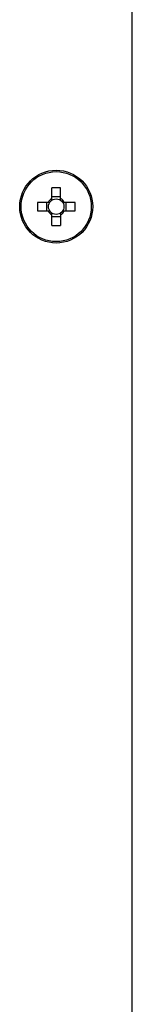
# Model space of a CAD drawing. Header units: millimetres. Extents: x 196 to 794, y 103 to 1299.
# Tile 8 of 9: x 770 to 789, y 812 to 974. Entities that reach past the tile are written whole.
import ezdxf

# ---------------------------------------------------------------- set-up
doc = ezdxf.new("R2010")
doc.units = ezdxf.units.MM
doc.header["$LTSCALE"] = 90.945372
doc.layers.get('0').update_dxf_attribs({"linetype": 'CONTINUOUS'})

msp = doc.modelspace()

# ---------------------------------------------------------------- linework, layer by layer
at = {"color": 7, "linetype": 'CONTINUOUS'}
for p, q in [((788.95, 103.32), (788.95, 1032.32)), ((775.74, 944.38), (775.74, 946.41)), ((777.16, 944.38), (777.16, 946.41)), ((777.16, 944.94), (775.74, 944.94)), ((773.36, 944.03), (775.39, 944.03)), ((774.83, 944.03), (774.83, 942.61)), ((777.52, 944.03), (779.55, 944.03)), ((778.08, 942.61), (778.08, 944.03)), ((773.36, 942.61), (775.39, 942.61)), ((775.74, 940.22), (775.74, 942.25)), ((775.74, 941.69), (777.16, 941.69)), ((777.16, 942.25), (777.16, 940.22)), ((777.52, 942.61), (779.55, 942.61))]:
    msp.add_line(p, q, dxfattribs=at)
for radius in [6, 5.77, 1.28]:
    msp.add_circle((776.45, 943.32), radius, dxfattribs=at)
for centre, radius, start, end in [((776.45, 924.29), 22.13, 88.1615, 91.8385), ((776.45, 943.32), 1.51, 117.9596, 152.0413), ((776.45, 943.32), 1.51, 27.9596, 62.0404), ((795.48, 943.32), 22.13, 178.162, 180.0009), ((795.48, 943.32), 22.13, 179.9991, 181.838), ((757.43, 943.32), 22.13, 359.9991, 1.838), ((757.43, 943.32), 22.13, 358.162, 0.0009), ((776.45, 943.32), 1.51, 207.9596, 242.0404), ((776.45, 943.32), 1.51, 297.9596, 332.0404), ((776.45, 962.34), 22.13, 268.1615, 271.8385)]:
    msp.add_arc(centre, radius, start, end, dxfattribs=at)

doc.saveas('drawing.dxf')
